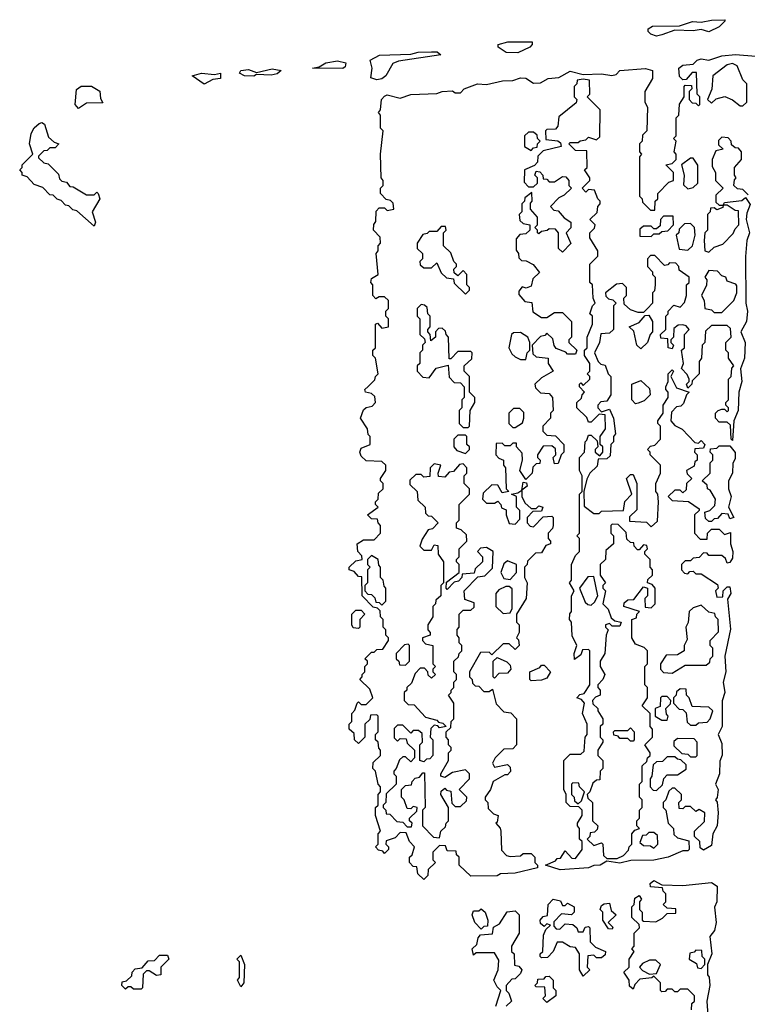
# Model space of a CAD drawing. Extents: x 2708302 to 2968450, y 494490 to 722710.
# Tile 134 of 256: x 2803970 to 2806752, y 668972 to 672740. Entities that reach past the tile are written whole.
import ezdxf

# ---------------------------------------------------------------- set-up
doc = ezdxf.new("R2010")
doc.units = 0

msp = doc.modelspace()

# ---------------------------------------------------------------- linework, layer by layer
at = {"layer": '0CON20XD'}
for points in [[(2806405, 672676.7), (2806383.3, 672685), (2806373.3, 672695), (2806372.5, 672705), (2806390, 672715), (2806493, 672717), (2806543, 672733), (2806575, 672730), (2806615, 672738.8), (2806665, 672740), (2806667.5, 672735), (2806645, 672712.5), (2806605, 672693.3), (2806575, 672702.5), (2806545, 672697.5), (2806475, 672700), (2806425, 672682.5), (2806405, 672676.7)], [(2805875, 672613.8), (2805830, 672615), (2805800, 672635), (2805800, 672645), (2805835.9, 672655.9), (2805930, 672655), (2805930, 672645), (2805920, 672635), (2805875, 672613.8)], [(2805335, 672510), (2805313, 672517), (2805317.5, 672555), (2805310, 672585), (2805346.1, 672603.9), (2805465, 672607.5), (2805493.9, 672616.1), (2805545, 672617.5), (2805566.4, 672616.4), (2805580, 672605), (2805418.3, 672581.7), (2805397, 672573), (2805370, 672525), (2805355, 672514.3), (2805335, 672510)], [(2805205, 672553.3), (2805090, 672555), (2805115, 672560), (2805140, 672575), (2805185, 672582.5), (2805217.5, 672575), (2805215, 672560), (2805205, 672553.3)], [(2805515, 669450), (2805491.7, 669471.7), (2805488.3, 669498.3), (2805475, 669500), (2805460, 669515), (2805460, 669535), (2805470, 669545), (2805480, 669575), (2805460, 669595), (2805448.3, 669628.3), (2805425, 669630), (2805405, 669610), (2805371.7, 669598.3), (2805370, 669585), (2805380, 669575), (2805380, 669565), (2805365, 669550), (2805358.3, 669558.3), (2805341.7, 669561.7), (2805330, 669575), (2805340, 669585), (2805340, 669625), (2805350, 669635), (2805330, 669695), (2805330, 669725), (2805340, 669735), (2805340, 669775), (2805350, 669785), (2805350, 669805), (2805340, 669815), (2805330, 669865), (2805320, 669875), (2805321.7, 669898.3), (2805350, 669925), (2805350, 669945), (2805343, 669953), (2805340, 669975), (2805330, 669985), (2805330, 670005), (2805340, 670015), (2805340, 670075), (2805335, 670080), (2805311.7, 670078.3), (2805308.3, 670061.7), (2805290, 670045), (2805290, 669995), (2805265, 669970), (2805250, 669985), (2805248.3, 670008.3), (2805230, 670025), (2805230, 670045), (2805240, 670055), (2805240, 670085), (2805251.7, 670098.3), (2805260, 670125), (2805265, 670130), (2805275, 670120), (2805295, 670120), (2805320, 670145), (2805308.3, 670178.3), (2805270, 670215), (2805280, 670225), (2805280, 670235), (2805290, 670245), (2805290, 670265), (2805300, 670275), (2805300, 670285), (2805290, 670295), (2805315, 670320), (2805325, 670320), (2805335, 670330), (2805358.3, 670331.7), (2805380, 670365), (2805380, 670375), (2805370, 670385), (2805370, 670405), (2805360, 670415), (2805360, 670445), (2805350, 670455), (2805348.3, 670478.3), (2805338.3, 670488.3), (2805321.7, 670491.7), (2805280, 670535), (2805278.3, 670608.3), (2805265, 670610), (2805248.3, 670628.3), (2805230, 670635), (2805230, 670645), (2805255, 670670), (2805280, 670675), (2805278.3, 670688.3), (2805262.5, 670705), (2805260, 670735), (2805285, 670750), (2805325, 670750), (2805350, 670775), (2805350, 670805), (2805340, 670815), (2805338.3, 670828.3), (2805315, 670830), (2805300, 670845), (2805340, 670875), (2805330, 670885), (2805330, 670895), (2805340, 670905), (2805341.7, 670928.3), (2805360, 670945), (2805360, 670965), (2805350, 670975), (2805350, 670985), (2805370, 671015), (2805370, 671035), (2805355, 671050), (2805295, 671052.5), (2805275, 671070), (2805270, 671085), (2805275, 671100), (2805310, 671115), (2805310, 671145), (2805303, 671153), (2805300, 671175), (2805273.3, 671215), (2805285, 671247.5), (2805295, 671256.7), (2805318.3, 671261.7), (2805330, 671275), (2805328.3, 671298.3), (2805315, 671310), (2805292.5, 671315), (2805290, 671325), (2805303, 671337), (2805328.3, 671361.7), (2805330, 671375), (2805340, 671385), (2805330, 671445), (2805320, 671455), (2805320, 671475), (2805330, 671485), (2805330, 671575), (2805338.3, 671578.3), (2805355, 671560), (2805380, 671565), (2805380, 671595), (2805370, 671605), (2805370, 671625), (2805380, 671635), (2805380, 671665), (2805365, 671680), (2805345, 671680), (2805331.7, 671671.7), (2805320, 671685), (2805320, 671725), (2805312.5, 671735), (2805315, 671750), (2805340, 671765), (2805332.5, 671845), (2805340, 671855), (2805340, 671875), (2805350, 671885), (2805348.3, 671908.3), (2805322.5, 671935), (2805323.6, 671956.4), (2805331.7, 671968.3), (2805333, 672007), (2805345, 672020), (2805365, 672020), (2805375, 672010), (2805400, 672015), (2805398.3, 672038.3), (2805388.3, 672048.3), (2805371.7, 672051.7), (2805350, 672075), (2805350, 672095), (2805360, 672105), (2805360, 672125), (2805352.5, 672135), (2805350, 672225), (2805360, 672315), (2805350, 672325), (2805350, 672375), (2805342.5, 672385), (2805350, 672395), (2805353.8, 672435), (2805365, 672447.5), (2805375, 672452.5), (2805425, 672440), (2805465, 672453.3), (2805565, 672457.5), (2805585.8, 672465.8), (2805625, 672467.5), (2805635, 672460), (2805655, 672460), (2805670, 672475), (2805720, 672495), (2805755, 672492.5), (2805815.8, 672505.8), (2805855, 672506.7), (2805885, 672517.5), (2805905, 672516.2), (2805935, 672497.5), (2805961.7, 672498.3), (2805990, 672515), (2806031.7, 672518.3), (2806075, 672542.5), (2806125, 672530), (2806195, 672532.5), (2806233.9, 672526.1), (2806250, 672530), (2806265, 672546), (2806363, 672553), (2806390, 672545), (2806390, 672515), (2806360, 672465), (2806360, 672425), (2806370, 672405), (2806367.5, 672315), (2806351.7, 672298.3), (2806350, 672275), (2806340, 672265), (2806340, 672235), (2806347.5, 672225), (2806340, 672215), (2806340, 672065), (2806350, 672055), (2806351.7, 672041.7), (2806381.7, 672011.7), (2806398.3, 672011.7), (2806400, 672045), (2806410, 672055), (2806410, 672075), (2806451.7, 672118.3), (2806470, 672125), (2806470, 672155), (2806440, 672185), (2806465, 672190), (2806480, 672205), (2806480, 672225), (2806472.5, 672235), (2806480, 672275), (2806470, 672285), (2806480, 672295), (2806480, 672365), (2806490, 672375), (2806493, 672417), (2806510, 672445), (2806510, 672485), (2806515, 672490), (2806538.3, 672488.3), (2806540, 672475), (2806530, 672465), (2806530, 672435), (2806541.7, 672421.7), (2806555, 672420), (2806565, 672410), (2806570, 672415), (2806570, 672445), (2806560, 672455), (2806558.3, 672538.3), (2806541.7, 672538.3), (2806518.3, 672511.7), (2806505, 672510), (2806493, 672523), (2806490, 672555), (2806505, 672566.2), (2806545, 672570), (2806560, 672585), (2806575, 672590), (2806605, 672585.7), (2806655, 672601.2), (2806707, 672607), (2806785, 672600.8)], [(2804865, 672523.8), (2804830, 672525), (2804810, 672535), (2804815, 672546), (2804845, 672548.8), (2804875, 672537.5), (2804935, 672552.5), (2804970, 672545), (2804955, 672533.3), (2804931.7, 672528.3), (2804875, 672530), (2804865, 672523.8)], [(2806735, 672410), (2806750, 672425), (2806750, 672495), (2806735, 672510), (2806713, 672563), (2806695, 672572.5), (2806675, 672567.5), (2806620, 672525), (2806616.4, 672473.6), (2806600, 672435), (2806615, 672420), (2806633, 672437), (2806666.1, 672446.1), (2806695, 672433.3), (2806725, 672410), (2806735, 672410)], [(2804675, 672493.8), (2804630, 672525), (2804665, 672535.8), (2804715, 672530), (2804737.5, 672535), (2804737.5, 672515), (2804708.3, 672511.7), (2804675, 672493.8)], [(2806370, 671635), (2806355, 671620), (2806335, 671620), (2806305, 671630), (2806281.7, 671651.7), (2806280, 671675), (2806290, 671685), (2806290, 671715), (2806275, 671730), (2806251.7, 671728.3), (2806210, 671695), (2806211.7, 671681.7), (2806221.7, 671671.7), (2806238.3, 671668.3), (2806250, 671655), (2806240, 671645), (2806240, 671555), (2806225, 671540), (2806191.7, 671538.3), (2806187.5, 671505), (2806167.5, 671465), (2806181.7, 671431.7), (2806191.7, 671421.7), (2806208.3, 671418.3), (2806220, 671385), (2806230, 671375), (2806230, 671305), (2806215, 671280), (2806191.7, 671278.3), (2806180, 671265), (2806180, 671255), (2806195, 671240), (2806225, 671250), (2806240, 671215), (2806247.5, 671155), (2806240, 671145), (2806240, 671125), (2806230, 671115), (2806228.3, 671071.7), (2806215, 671060), (2806181.7, 671058.3), (2806178.3, 671031.7), (2806150, 671005), (2806138.3, 670981.7), (2806127.5, 670935), (2806128.3, 670878.3), (2806165, 670850), (2806185, 670850), (2806195, 670860), (2806278.3, 670861.7), (2806283.3, 670896.7), (2806310, 670925), (2806290, 670985), (2806305, 671000), (2806315, 671000), (2806330, 670965), (2806330, 670865), (2806301.7, 670838.3), (2806301.7, 670821.7), (2806367, 670817), (2806385, 670800), (2806408.3, 670821.7), (2806412.5, 670895), (2806410, 670925), (2806402.5, 670935), (2806402.5, 670965), (2806420, 671005), (2806420, 671035), (2806380, 671075), (2806380, 671085), (2806370, 671095), (2806381.7, 671108.3), (2806398.3, 671111.7), (2806420, 671135), (2806420, 671185), (2806410, 671195), (2806410, 671205), (2806430, 671235), (2806430, 671265), (2806450, 671295), (2806450, 671315), (2806440, 671325), (2806440, 671335), (2806450, 671355), (2806450, 671385), (2806465, 671400), (2806470, 671395), (2806460, 671375), (2806481.7, 671331.7), (2806530, 671315), (2806520, 671305), (2806508.3, 671271.7), (2806498.3, 671261.7), (2806481.7, 671258.3), (2806461.7, 671238.3), (2806460, 671205), (2806475, 671187.5), (2806503, 671173), (2806551.7, 671121.7), (2806565, 671120), (2806575, 671130), (2806590, 671115), (2806585, 671100), (2806551.7, 671098.3), (2806550, 671085), (2806560, 671075), (2806560, 671055), (2806551.7, 671048.3), (2806548.3, 671031.7), (2806520, 671015), (2806521.7, 671001.7), (2806540, 670985), (2806520, 670965), (2806518.3, 670941.7), (2806505, 670930), (2806495, 670940), (2806475, 670940), (2806450, 670915), (2806465, 670900), (2806527, 670897), (2806568.3, 670868.3), (2806568.3, 670861.7), (2806550, 670845), (2806550, 670775), (2806571.7, 670751.7), (2806598.3, 670751.7), (2806600, 670775), (2806615, 670790), (2806645, 670790), (2806665, 670770), (2806688.3, 670778.3), (2806687.5, 670735), (2806696.7, 670705), (2806695, 670680), (2806685, 670662.5), (2806675, 670660), (2806668.3, 670678.3), (2806655, 670690), (2806605, 670690), (2806598.3, 670698.3), (2806585, 670700), (2806568.3, 670681.7), (2806545, 670680), (2806535, 670670), (2806515, 670670), (2806500, 670655), (2806500, 670635), (2806511.7, 670621.7), (2806525, 670620), (2806531.7, 670628.3), (2806545, 670630), (2806555, 670620), (2806575, 670620), (2806638.3, 670578.3), (2806640, 670565), (2806630, 670555), (2806635, 670530), (2806658.3, 670531.7), (2806660, 670555), (2806675, 670570), (2806685, 670570), (2806688.8, 670545), (2806676.7, 670523.3), (2806687.7, 670407.7), (2806666, 670305), (2806670, 670245), (2806660, 670205), (2806665.7, 670165), (2806656.4, 670133.6), (2806656.1, 670036.1), (2806640, 670005), (2806655, 669970), (2806655.9, 669925.9), (2806647, 669903), (2806646.2, 669855), (2806630, 669815), (2806640, 669795), (2806636.4, 669763.6), (2806630, 669755), (2806636.4, 669746.4), (2806640, 669705), (2806636.2, 669655), (2806620, 669625), (2806615, 669580), (2806585, 669562.5), (2806571.7, 669571.7), (2806570, 669595), (2806550, 669615), (2806550, 669635), (2806588.3, 669671.7), (2806590, 669705), (2806568.3, 669718.3), (2806555, 669710), (2806535, 669730), (2806515, 669730), (2806505, 669720), (2806491.7, 669721.7), (2806490, 669745), (2806500, 669755), (2806500, 669775), (2806475, 669800), (2806465, 669800), (2806451.7, 669788.3), (2806440, 669755), (2806430, 669745), (2806430, 669725), (2806440, 669715), (2806450, 669665), (2806470, 669645), (2806471.7, 669621.7), (2806485, 669610), (2806528.3, 669598.3), (2806530, 669565), (2806525, 669560), (2806505, 669560), (2806450, 669535), (2806395, 669524.3), (2806307, 669523), (2806265, 669512.5), (2806215, 669520), (2806190, 669505), (2806165, 669503.3), (2806145, 669494.2), (2806037, 669487), (2805980, 669505), (2806018.3, 669521.7), (2806025, 669530), (2806038.3, 669531.7), (2806055, 669560), (2806081.7, 669531.7), (2806095, 669530), (2806120, 669565), (2806120, 669595), (2806110, 669605), (2806110, 669645), (2806102.5, 669655), (2806102.5, 669665), (2806120, 669695), (2806120, 669715), (2806108.3, 669728.3), (2806075, 669730), (2806060, 669745), (2806060, 669775), (2806050, 669795), (2806050, 669905), (2806075, 669930), (2806115, 669930), (2806128.3, 669941.7), (2806132.5, 669995), (2806140, 670005), (2806140, 670045), (2806122.5, 670085), (2806130, 670125), (2806118.3, 670138.3), (2806100, 670145), (2806111.7, 670158.3), (2806128.3, 670161.7), (2806150, 670195), (2806150, 670325), (2806145, 670330), (2806121.7, 670328.3), (2806115, 670310), (2806091.7, 670291.7), (2806090, 670315), (2806100, 670345), (2806083, 670383), (2806080, 670435), (2806072.5, 670445), (2806073, 670467), (2806080, 670475), (2806080, 670535), (2806090, 670555), (2806072.5, 670585), (2806080, 670595), (2806080, 670655), (2806095, 670690), (2806110, 670705), (2806110, 670755), (2806100, 670765), (2806110, 670775), (2806110, 670925), (2806120, 670935), (2806120, 670995), (2806110, 671015), (2806110, 671065), (2806130, 671085), (2806132.5, 671125), (2806138.3, 671131.7), (2806145, 671150), (2806155, 671150), (2806178.3, 671128.3), (2806180, 671105), (2806170, 671095), (2806170, 671085), (2806188.3, 671071.7), (2806200, 671085), (2806200, 671105), (2806190, 671115), (2806190, 671145), (2806210, 671175), (2806208.3, 671228.3), (2806185, 671230), (2806155, 671200), (2806145, 671200), (2806138.3, 671218.3), (2806100, 671255), (2806100, 671275), (2806118.3, 671291.7), (2806120, 671305), (2806130, 671315), (2806110, 671335), (2806110, 671345), (2806115, 671350), (2806125, 671340), (2806150, 671365), (2806150, 671375), (2806140, 671385), (2806150, 671395), (2806150, 671425), (2806130, 671455), (2806130, 671475), (2806140, 671485), (2806140, 671525), (2806160, 671575), (2806160, 671605), (2806150, 671615), (2806160, 671645), (2806170, 671655), (2806162.5, 671675), (2806160, 671725), (2806150, 671735), (2806150, 671805), (2806180, 671835), (2806180, 671855), (2806150, 671905), (2806150, 671925), (2806168.3, 671941.7), (2806170, 671955), (2806150, 671975), (2806178.3, 672001.7), (2806180, 672025), (2806190, 672035), (2806190, 672045), (2806180, 672055), (2806168.3, 672088.3), (2806145, 672090), (2806135, 672080), (2806120, 672095), (2806150, 672125), (2806150, 672135), (2806130, 672165), (2806140, 672175), (2806138.3, 672238.3), (2806095, 672240), (2806070, 672265), (2806075, 672270), (2806105, 672270), (2806113, 672277), (2806135, 672280), (2806145, 672290), (2806175, 672280), (2806188.3, 672291.7), (2806190, 672395), (2806140, 672445), (2806150, 672455), (2806148.3, 672508.3), (2806125, 672512.5), (2806101.7, 672508.3), (2806100, 672495), (2806090, 672485), (2806090, 672445), (2806100, 672435), (2806098.3, 672421.7), (2806031.7, 672368.3), (2806027, 672333), (2806018.3, 672321.7), (2805985, 672320), (2805980, 672315), (2805981.7, 672281.7), (2806027, 672277), (2806038.3, 672268.3), (2806040, 672255), (2805971.7, 672238.3), (2805951.7, 672218.3), (2805950, 672195), (2805938.3, 672181.7), (2805900, 672165), (2805898.3, 672118.3), (2805915, 672100), (2805935, 672100), (2805950, 672115), (2805950, 672135), (2805940, 672145), (2805945, 672160), (2805958.3, 672158.3), (2805970, 672145), (2805971.7, 672131.7), (2805985, 672130), (2805995, 672120), (2806015, 672120), (2806045, 672140), (2806058.3, 672138.3), (2806070, 672125), (2806070, 672105), (2806080, 672095), (2806051.7, 672068.3)], [(2804195, 672400), (2804182.5, 672415), (2804187, 672473), (2804205, 672485.8), (2804245, 672486), (2804276.4, 672466.4), (2804278.3, 672438.3), (2804288.3, 672421.7), (2804225, 672420), (2804195, 672400)], [(2804255, 671950), (2804188.3, 672008.3), (2804173, 672013), (2804158.3, 672028.3), (2804145, 672030), (2804128.3, 672048.3), (2804113, 672053), (2804098.3, 672068.3), (2804085, 672070), (2804058.3, 672098.3), (2804025, 672110), (2803998.3, 672138.3), (2803980, 672145), (2803980, 672155), (2803970, 672165), (2803980, 672175), (2803980, 672185), (2804020, 672225), (2804007.5, 672265), (2804014, 672305), (2804025, 672326.2), (2804045, 672342.5), (2804055, 672346.7), (2804065, 672340), (2804080, 672290), (2804101.7, 672271.7), (2804120, 672265), (2804105, 672250), (2804085, 672250), (2804075, 672240), (2804061.7, 672238.3), (2804041.7, 672218.3), (2804041.7, 672211.7), (2804061.7, 672191.7), (2804078.3, 672188.3), (2804118.3, 672148.3), (2804121.7, 672131.7), (2804131.7, 672121.7), (2804148.3, 672118.3), (2804161.7, 672101.7), (2804175, 672100), (2804225, 672070), (2804255, 672070), (2804265, 672080), (2804270, 672075), (2804276.7, 672055), (2804247.5, 672005), (2804260, 671965), (2804255, 671950)], [(2805925, 672240), (2805935, 672250), (2805948.3, 672251.7), (2805950, 672265), (2805960, 672275), (2805950, 672285), (2805948.3, 672298.3), (2805935, 672310), (2805915, 672310), (2805900, 672295), (2805900, 672255), (2805925, 672240)], [(2806755, 672070), (2806735, 672090), (2806715, 672092.5), (2806700, 672105), (2806703, 672127), (2806710, 672135), (2806702.5, 672145), (2806702.5, 672175), (2806730, 672205), (2806730, 672235), (2806718.3, 672248.3), (2806705, 672250), (2806691.7, 672261.7), (2806690, 672275), (2806678.3, 672288.3), (2806655, 672290), (2806641.7, 672278.3), (2806641.7, 672261.7), (2806660, 672245), (2806631.7, 672238.3), (2806617.5, 672205), (2806618.3, 672178.3), (2806630, 672155), (2806630, 672125), (2806660, 672095), (2806631.7, 672068.3), (2806631.7, 672041.7), (2806645, 672030), (2806660, 672030), (2806665, 672040), (2806731.7, 672048.3), (2806745, 672060), (2806763, 672033), (2806750.7, 671999.3), (2806747.5, 671975), (2806760, 671925), (2806750, 671895), (2806745.5, 671834.5), (2806745.9, 671655.9), (2806752.5, 671625), (2806749.2, 671585), (2806727.5, 671545), (2806744, 671505), (2806741.2, 671445), (2806726.4, 671403.6), (2806731.2, 671355), (2806720, 671315), (2806716.7, 671245), (2806700, 671205), (2806695, 671130), (2806690, 671135), (2806688.3, 671188.3), (2806675, 671200), (2806645, 671200), (2806630, 671215), (2806630, 671235), (2806640, 671245), (2806655, 671250), (2806665, 671250), (2806675, 671240), (2806680, 671245), (2806680, 671255), (2806670, 671265), (2806670, 671275), (2806680, 671285), (2806680, 671365), (2806690, 671375), (2806693, 671407), (2806700, 671415), (2806680, 671445), (2806680, 671465), (2806670, 671475), (2806670, 671505), (2806690, 671525), (2806688.3, 671558.3), (2806675, 671570), (2806615, 671570), (2806591.7, 671548.3), (2806590, 671505), (2806580, 671495), (2806577.5, 671445), (2806568.3, 671431.7), (2806567.5, 671385), (2806541.7, 671358.3), (2806540, 671345), (2806525, 671330), (2806520, 671345), (2806530, 671355), (2806530, 671365), (2806522.5, 671382.5), (2806500, 671405), (2806507.5, 671425), (2806500, 671475), (2806512.5, 671485), (2806512.5, 671535), (2806530, 671555), (2806518.3, 671568.3), (2806505, 671572.5), (2806488.3, 671571.7), (2806471.7, 671558.3), (2806470, 671525), (2806460, 671515), (2806460, 671505), (2806470, 671495), (2806465, 671480), (2806450, 671485), (2806448.3, 671518.3), (2806421.7, 671521.7), (2806420, 671535), (2806440, 671555), (2806440, 671605), (2806450, 671615), (2806450, 671625), (2806471.7, 671648.3), (2806495, 671640), (2806511.7, 671658.3), (2806520, 671685), (2806520, 671725), (2806530, 671735), (2806530, 671755), (2806491.7, 671781.7), (2806490, 671795), (2806478.3, 671808.3), (2806455, 671810), (2806448.3, 671801.7), (2806435, 671800), (2806398.3, 671838.3), (2806381.7, 671838.3), (2806370, 671825), (2806370, 671795), (2806390, 671775), (2806390, 671765), (2806400, 671755), (2806400, 671725), (2806397, 671703), (2806390, 671695), (2806390, 671655), (2806370, 671635)], [(2806525, 672092.5), (2806545, 672097.5), (2806562.5, 672115), (2806563, 672183), (2806545, 672210), (2806535, 672210), (2806500, 672185), (2806510, 672145), (2806508.3, 672108.3), (2806525, 672092.5)], [(2806051.7, 672068.3), (2806031.7, 672058.3), (2806000, 672025), (2806011.7, 672011.7), (2806028.3, 672008.3), (2806051.7, 671981.7), (2806077.5, 671965), (2806077, 671943), (2806060, 671925), (2806077, 671883), (2806045, 671850), (2806030, 671865), (2806030, 671925), (2806018.3, 671938.3), (2805995, 671940), (2805987, 671933), (2805965, 671930), (2805955, 671920), (2805950, 671925), (2805950, 671935), (2805940, 671945), (2805950, 671955), (2805950, 671985), (2805922.5, 672015), (2805922.5, 672037.5), (2805930, 672045), (2805928.3, 672078.3), (2805901.7, 672058.3), (2805900, 672045), (2805890, 672035), (2805890, 672005), (2805880, 671995), (2805881.7, 671971.7), (2805895, 671960), (2805920, 671955), (2805920, 671935), (2805905, 671920), (2805881.7, 671918.3), (2805868.3, 671901.7), (2805868.3, 671858.3), (2805877.5, 671845), (2805878.3, 671828.3), (2805888.3, 671818.3), (2805907, 671817), (2805933, 671803), (2805957.5, 671772.5), (2805931.7, 671748.3), (2805925, 671720), (2805906.7, 671713.3), (2805891.7, 671718.3), (2805878.3, 671701.7), (2805878.3, 671688.3), (2805901.7, 671661.7), (2805928.3, 671658.3), (2805931.7, 671621.7), (2805965, 671600), (2805985, 671600), (2806015, 671620), (2806045, 671620), (2806080, 671585), (2806080, 671525), (2806070, 671515), (2806070, 671505), (2806100, 671475), (2806095, 671460), (2806065, 671460), (2806058.3, 671468.3), (2806021.7, 671481.7), (2806013, 671493), (2806008.3, 671518.3), (2805985, 671540), (2805978.3, 671531.7), (2805961.7, 671528.3), (2805930, 671495), (2805931.7, 671461.7), (2805945, 671450), (2805990, 671445), (2805990, 671425), (2806010, 671395), (2805965, 671370), (2805940, 671345), (2805941.7, 671331.7), (2805961.7, 671311.7), (2805995, 671310), (2806007.5, 671295), (2806010, 671245), (2806000, 671235), (2806000, 671215), (2805970, 671185), (2805970, 671165), (2805985, 671150), (2806018.3, 671148.3), (2806050, 671115), (2806050, 671085), (2806040, 671075), (2806028.3, 671041.7), (2806015, 671040), (2806010, 671065), (2806020, 671075), (2806018.3, 671098.3), (2806005, 671110), (2805971.7, 671108.3), (2805950, 671075), (2805950, 671065), (2805960, 671055), (2805958.3, 671041.7), (2805945, 671040), (2805931.7, 671028.3), (2805930, 671005), (2805905, 670980), (2805882.5, 671015), (2805892.5, 671055), (2805891.7, 671081.7), (2805870, 671105), (2805870, 671120), (2805855, 671120), (2805845, 671110), (2805825, 671110), (2805815, 671120), (2805791.7, 671118.3), (2805790, 671075), (2805801.7, 671061.7), (2805820, 671055), (2805820, 671035), (2805827.5, 671025), (2805830, 670945), (2805840, 670935), (2805815, 670930), (2805798.3, 670958.3), (2805775, 670960), (2805741.7, 670928.3), (2805740, 670905), (2805755, 670890), (2805785, 670890), (2805798.3, 670898.3), (2805810, 670885), (2805811.7, 670871.7), (2805830, 670865), (2805830, 670845), (2805841.7, 670811.7), (2805865, 670810), (2805881.7, 670828.3), (2805881.7, 670861.7), (2805870, 670875), (2805870, 670915), (2805850, 670925), (2805875, 670930), (2805890, 670940), (2805895, 670970), (2805908.3, 670968.3), (2805910, 670955), (2805890, 670940), (2805890, 670915), (2805901.7, 670891.7), (2805925, 670870), (2805945, 670870), (2805955, 670880), (2805970, 670875), (2805965, 670860), (2805931.7, 670858.3), (2805910, 670835), (2805910, 670815), (2805921.7, 670801.7), (2805935, 670800), (2805971.7, 670838.3), (2806005, 670840), (2806010, 670835), (2806010, 670805), (2806007, 670793), (2805990, 670775), (2805990, 670755), (2806000, 670745), (2806000, 670735), (2805981.7, 670728.3), (2805965, 670700), (2805941.7, 670698.3), (2805911.7, 670668.3), (2805910, 670655), (2805900, 670645), (2805900, 670605), (2805910, 670585), (2805906.7, 670525), (2805870, 670465), (2805870, 670435), (2805880, 670425), (2805880, 670395), (2805870, 670375), (2805877, 670367), (2805880, 670345), (2805865, 670330), (2805841.7, 670351.7), (2805818.3, 670351.7), (2805775, 670310), (2805765, 670320), (2805731.7, 670318.3), (2805690, 670245), (2805690, 670225), (2805700, 670215), (2805701.7, 670201.7), (2805711.7, 670191.7), (2805725, 670190), (2805745, 670170), (2805765, 670170), (2805778.3, 670178.3), (2805791.7, 670121.7), (2805821.7, 670091.7), (2805848.3, 670088.3), (2805870, 670065), (2805870, 669965), (2805855, 669950), (2805821.7, 669948.3), (2805787.5, 669915), (2805777.5, 669895), (2805785, 669880), (2805835, 669890), (2805845, 669880), (2805847, 669863), (2805835, 669850), (2805825, 669850), (2805780, 669825), (2805770, 669795), (2805750, 669765), (2805750, 669755), (2805760, 669745), (2805761.7, 669721.7), (2805781.7, 669701.7), (2805800, 669695), (2805795, 669670), (2805790, 669665), (2805807, 669647), (2805810, 669635), (2805811.7, 669561.7), (2805831.7, 669541.7), (2805845, 669537.5), (2805885, 669540), (2805895, 669550), (2805925, 669550), (2805940, 669535), (2805940, 669515), (2805950, 669505), (2805950, 669495), (2805865, 669473.8), (2805808.3, 669471.7), (2805795, 669463.8), (2805695, 669462.5), (2805650, 669505), (2805650, 669535), (2805640, 669545), (2805638.3, 669558.3), (2805605, 669560), (2805598.3, 669578.3), (2805575, 669580), (2805550, 669555), (2805550, 669525), (2805560, 669515), (2805531.7, 669488.3), (2805530, 669465), (2805515, 669450)], [(2806605, 671850), (2806625, 671870), (2806658.3, 671881.7), (2806698.3, 671921.7), (2806705, 671940), (2806720, 671955), (2806718.3, 672008.3), (2806705, 672010), (2806675, 672030), (2806660, 672030), (2806658.3, 672021.7), (2806635, 672012.5), (2806625, 672020), (2806611.7, 672018.3), (2806610, 672005), (2806600, 671995), (2806600, 671935), (2806590, 671925), (2806587.5, 671895), (2806590, 671855), (2806605, 671850)], [(2806385, 671910), (2806395, 671920), (2806415, 671920), (2806425, 671930), (2806448.3, 671931.7), (2806470, 671955), (2806468.3, 671988.3), (2806431.7, 671988.3), (2806420, 671975), (2806418.3, 671951.7), (2806405, 671940), (2806395, 671940), (2806385, 671950), (2806355, 671950), (2806341.7, 671938.3), (2806341.7, 671911.7), (2806385, 671910)], [(2805675, 671690), (2805690, 671705), (2805690, 671715), (2805680, 671725), (2805680, 671765), (2805665, 671780), (2805645, 671760), (2805631.7, 671771.7), (2805630, 671785), (2805640, 671795), (2805640, 671805), (2805630, 671815), (2805618.3, 671848.3), (2805590, 671875), (2805590, 671925), (2805600, 671935), (2805598.3, 671948.3), (2805581.7, 671948.3), (2805565, 671930), (2805535, 671930), (2805528.3, 671921.7), (2805511.7, 671918.3), (2805490, 671885), (2805490, 671865), (2805510, 671845), (2805510, 671825), (2805500, 671815), (2805501.7, 671801.7), (2805515, 671790), (2805545, 671790), (2805565, 671810), (2805581.7, 671771.7), (2805601.7, 671751.7), (2805628.3, 671748.3), (2805631.7, 671731.7), (2805675, 671690)], [(2806525, 671857.5), (2806542.5, 671875), (2806552.5, 671915), (2806550, 671945), (2806535, 671960), (2806511.7, 671958.3), (2806491.7, 671938.3), (2806490, 671925), (2806480, 671915), (2806491.7, 671861.7), (2806525, 671857.5)], [(2806655, 671620), (2806700, 671665), (2806712.5, 671695), (2806711.7, 671721.7), (2806708.3, 671728.3), (2806675, 671740), (2806670, 671755), (2806655, 671760), (2806638.3, 671778.3), (2806605, 671780), (2806590, 671755), (2806597.5, 671745), (2806596.4, 671723.6), (2806577.5, 671685), (2806587.5, 671665), (2806590, 671635), (2806615, 671630), (2806625, 671620), (2806655, 671620)], [(2805685, 671180), (2805690, 671185), (2805692.5, 671245), (2805710, 671275), (2805710, 671295), (2805690, 671315), (2805690, 671375), (2805670, 671395), (2805670, 671415), (2805698.3, 671441.7), (2805700, 671465), (2805695, 671470), (2805645, 671470), (2805618.3, 671441.7), (2805611.7, 671441.7), (2805610, 671525), (2805600, 671535), (2805598.3, 671548.3), (2805585, 671560), (2805571.7, 671558.3), (2805560, 671545), (2805560, 671525), (2805541.7, 671511.7), (2805540, 671535), (2805530, 671545), (2805530, 671555), (2805540, 671565), (2805540, 671605), (2805530, 671615), (2805528.3, 671638.3), (2805518.3, 671648.3), (2805505, 671650), (2805490, 671635), (2805490, 671605), (2805500, 671595), (2805500, 671535), (2805518.3, 671518.3), (2805520, 671505), (2805510, 671495), (2805510, 671475), (2805500, 671465), (2805500, 671425), (2805490, 671415), (2805490, 671395), (2805511.7, 671371.7), (2805535, 671370), (2805563, 671407), (2805608.3, 671418.3), (2805611.7, 671371.7), (2805631.7, 671351.7), (2805655, 671350), (2805670, 671335), (2805670, 671295), (2805660, 671285), (2805660, 671255), (2805650, 671245), (2805650, 671195), (2805665, 671180), (2805685, 671180)], [(2806345, 671480), (2806330, 671495), (2806318.3, 671548.3), (2806300, 671565), (2806338.3, 671581.7), (2806361.7, 671608.3), (2806375, 671610), (2806390, 671585), (2806390, 671545), (2806380, 671535), (2806370, 671505), (2806345, 671480)], [(2805905, 671440), (2805910, 671465), (2805920, 671475), (2805920, 671505), (2805912.5, 671525), (2805885, 671543.3), (2805858.3, 671541.7), (2805850, 671535), (2805840, 671485), (2805851.7, 671461.7), (2805865, 671450), (2805885, 671440), (2805905, 671440)], [(2806325, 671270), (2806310, 671285), (2806310, 671345), (2806345, 671360), (2806378.3, 671328.3), (2806380, 671305), (2806358.3, 671281.7), (2806335, 671272.5), (2806325, 671270)], [(2805865, 671180), (2805892.5, 671197.5), (2805897.5, 671215), (2805897, 671237), (2805881.7, 671251.7), (2805858.3, 671251.7), (2805840, 671235), (2805840, 671195), (2805855, 671180), (2805865, 671180)], [(2805675, 671080), (2805690, 671095), (2805690, 671105), (2805680, 671115), (2805680, 671145), (2805675, 671150), (2805645, 671150), (2805630, 671135), (2805630, 671105), (2805641.7, 671091.7), (2805675, 671080)], [(2806615, 670820), (2806605, 670820), (2806591.7, 670831.7), (2806590, 670855), (2806608.3, 670861.7), (2806628.3, 670881.7), (2806630, 670905), (2806610, 670940), (2806600, 670945), (2806598.3, 670958.3), (2806580, 670975), (2806610, 671005), (2806610, 671045), (2806620, 671055), (2806620, 671075), (2806610, 671085), (2806611.7, 671098.3), (2806635, 671100), (2806645, 671110), (2806685, 671110), (2806706, 671084), (2806705, 671060), (2806696.7, 671043.3), (2806695.8, 671005), (2806680, 670975), (2806680, 670945), (2806690, 670915), (2806680, 670875), (2806700, 670835), (2806685, 670830), (2806678.3, 670848.3), (2806655, 670850), (2806638.3, 670831.7), (2806625, 670830), (2806615, 670820)], [(2805575, 669610), (2805580, 669635), (2805598.3, 669651.7), (2805600, 669665), (2805610, 669675), (2805610, 669725), (2805580, 669775), (2805581.7, 669788.3), (2805595, 669800), (2805601.7, 669791.7), (2805618.3, 669788.3), (2805621.7, 669741.7), (2805635, 669730), (2805655, 669730), (2805678.3, 669751.7), (2805680, 669765), (2805650, 669795), (2805690, 669835), (2805690, 669855), (2805675, 669870), (2805625, 669860), (2805595, 669840), (2805580, 669845), (2805580, 669855), (2805610, 669905), (2805610, 669935), (2805620, 669945), (2805620, 669955), (2805610, 669965), (2805610, 669985), (2805600, 669995), (2805600, 670015), (2805618.3, 670031.7), (2805620, 670055), (2805630, 670065), (2805630, 670125), (2805610, 670155), (2805620, 670165), (2805620, 670175), (2805630, 670185), (2805630, 670205), (2805640, 670215), (2805640, 670235), (2805630, 670245), (2805630, 670285), (2805648.3, 670301.7), (2805650, 670315), (2805660, 670325), (2805660, 670345), (2805650, 670355), (2805650, 670375), (2805642.5, 670385), (2805643, 670407), (2805650, 670415), (2805650, 670465), (2805665, 670480), (2805695, 670480), (2805708.3, 670491.7), (2805708.3, 670508.3), (2805671.7, 670521.7), (2805670, 670555), (2805721.7, 670608.3), (2805748.3, 670611.7), (2805778.3, 670641.7), (2805780, 670705), (2805755, 670720), (2805731.7, 670718.3), (2805720, 670705), (2805740, 670685), (2805740, 670665), (2805711.7, 670638.3), (2805708.3, 670621.7), (2805661.7, 670618.3), (2805660, 670605), (2805648.3, 670591.7), (2805631.7, 670588.3), (2805605, 670560), (2805600, 670565), (2805601.7, 670588.3), (2805650, 670625), (2805650, 670655), (2805640, 670665), (2805640, 670675), (2805650, 670685), (2805650, 670715), (2805680, 670745), (2805678.3, 670768.3), (2805658.3, 670788.3), (2805640, 670795), (2805640, 670815), (2805650, 670825), (2805650, 670885), (2805690, 670925), (2805690, 670945), (2805670, 670965), (2805670, 670995), (2805680, 671005), (2805680, 671025), (2805665, 671040), (2805651.7, 671038.3), (2805628.3, 671011.7), (2805611.7, 671008.3), (2805595, 670990), (2805571.7, 670991.7), (2805570, 671005), (2805580, 671035), (2805555, 671040), (2805540, 671025), (2805538.3, 670991.7), (2805515, 670990), (2805505, 671000), (2805485, 671000), (2805461.7, 670978.3), (2805461.7, 670961.7), (2805490, 670935), (2805491.7, 670901.7), (2805520, 670875), (2805521.7, 670851.7), (2805531.7, 670841.7), (2805545, 670840), (2805570, 670815), (2805548.3, 670791.7), (2805531.7, 670788.3), (2805508.3, 670751.7), (2805500, 670725), (2805515, 670710), (2805545, 670710), (2805555, 670730), (2805568.3, 670728.3), (2805570, 670695), (2805590, 670665), (2805590, 670585), (2805580, 670575), (2805580, 670535), (2805561.7, 670518.3), (2805560, 670505), (2805550, 670495), (2805550, 670455), (2805530, 670425), (2805530, 670405), (2805540, 670395), (2805540, 670385), (2805510, 670375), (2805510, 670365), (2805521.7, 670351.7), (2805550, 670345), (2805550, 670275), (2805560, 670265), (2805550, 670255), (2805550, 670245), (2805560, 670235), (2805545, 670220), (2805531.7, 670231.7), (2805530, 670245), (2805518.3, 670258.3), (2805501.7, 670258.3), (2805481.7, 670238.3), (2805468.3, 670201.7), (2805450, 670185), (2805450, 670175), (2805440, 670165), (2805440, 670135), (2805455, 670120), (2805478.3, 670118.3), (2805521.7, 670071.7), (2805565, 670060), (2805571.7, 670051.7), (2805588.3, 670048.3), (2805600, 670035), (2805575, 670030), (2805568.3, 670038.3), (2805555, 670040), (2805541.7, 670028.3), (2805540, 669995), (2805550, 669985), (2805550, 669925), (2805538.3, 669911.7), (2805525, 669910), (2805515, 669900), (2805500, 669905), (2805500, 669965), (2805510, 669975), (2805508.3, 670008.3), (2805495, 670020), (2805475, 670020), (2805465, 670010), (2805435, 670040), (2805415, 670040), (2805401.7, 670028.3), (2805401.7, 669991.7), (2805415, 669980), (2805425, 669990), (2805448.3, 669988.3), (2805451.7, 669971.7), (2805480, 669945), (2805480, 669915), (2805465, 669900), (2805445, 669920), (2805435, 669920), (2805421.7, 669908.3), (2805410, 669875), (2805400, 669865), (2805400, 669855), (2805410, 669845), (2805410, 669815), (2805371.7, 669778.3), (2805370, 669745), (2805360, 669735), (2805360, 669725), (2805370, 669715), (2805371.7, 669701.7), (2805385, 669700), (2805411.7, 669671.7), (2805435, 669670), (2805451.7, 669651.7), (2805468.3, 669651.7), (2805470, 669665), (2805460, 669675), (2805460, 669685), (2805488.3, 669711.7), (2805490, 669725), (2805475, 669730), (2805465, 669720), (2805451.7, 669721.7), (2805440, 669755), (2805430, 669765), (2805430, 669795), (2805445, 669810), (2805468.3, 669811.7), (2805470, 669825), (2805481.7, 669838.3), (2805498.3, 669841.7), (2805511.7, 669858.3), (2805518.3, 669858.3), (2805520, 669725), (2805510, 669715), (2805510, 669655), (2805551.7, 669611.7), (2805575, 669610)], [(2806255, 669530), (2806278.3, 669541.7), (2806298.3, 669561.7), (2806300, 669575), (2806310, 669585), (2806310, 669625), (2806321.7, 669638.3), (2806340, 669645), (2806330, 669655), (2806330, 669675), (2806340, 669685), (2806340, 669715), (2806350, 669725), (2806350, 669755), (2806340, 669765), (2806340, 669815), (2806350, 669825), (2806350, 669885), (2806368.3, 669901.7), (2806370, 669915), (2806380, 669925), (2806380, 669935), (2806360, 669965), (2806390, 669995), (2806390, 670025), (2806380, 670035), (2806380, 670085), (2806350, 670115), (2806370, 670145), (2806370, 670185), (2806360, 670195), (2806360, 670265), (2806370, 670275), (2806370, 670325), (2806358.3, 670338.3), (2806325, 670350), (2806310, 670375), (2806310, 670445), (2806328.3, 670451.7), (2806330, 670465), (2806340, 670475), (2806280, 670495), (2806281.7, 670508.3), (2806295, 670520), (2806318.3, 670521.7), (2806355, 670570), (2806370, 670565), (2806370, 670535), (2806360, 670525), (2806361.7, 670491.7), (2806385, 670490), (2806400, 670505), (2806400, 670565), (2806388.3, 670578.3), (2806370, 670585), (2806371.7, 670598.3), (2806390, 670615), (2806390, 670635), (2806380, 670645), (2806380, 670675), (2806360, 670695), (2806360, 670705), (2806370, 670715), (2806368.3, 670728.3), (2806355, 670730), (2806338.3, 670711.7), (2806331.7, 670711.7), (2806320, 670725), (2806318.3, 670738.3), (2806305, 670740), (2806291.7, 670751.7), (2806288.3, 670778.3), (2806258.3, 670808.3), (2806235, 670810), (2806230, 670805), (2806230, 670775), (2806240, 670765), (2806240, 670735), (2806211.7, 670708.3), (2806210, 670675), (2806190, 670655), (2806190, 670615), (2806210, 670585), (2806200, 670575), (2806200, 670565), (2806210, 670555), (2806200, 670505), (2806220, 670485), (2806231.7, 670451.7), (2806245, 670440), (2806270, 670435), (2806265, 670420), (2806235, 670420), (2806225, 670430), (2806210, 670425), (2806210, 670415), (2806220, 670405), (2806212.5, 670385), (2806207.5, 670315), (2806190, 670285), (2806190, 670265), (2806207.5, 670235), (2806200, 670215), (2806180, 670195), (2806180, 670185), (2806190, 670175), (2806190, 670155), (2806171.7, 670148.3), (2806160, 670135), (2806161.7, 670121.7), (2806180, 670105), (2806180, 670095), (2806200, 670065), (2806200, 670045), (2806190, 670035), (2806190, 669995), (2806200, 669985), (2806200, 669975), (2806180, 669945), (2806180, 669925), (2806200, 669905), (2806200, 669875), (2806190, 669865), (2806188.3, 669831.7), (2806175, 669830), (2806161.7, 669818.3), (2806150, 669785), (2806140, 669775), (2806141.7, 669761.7), (2806160, 669745), (2806160, 669675), (2806180, 669655), (2806178.3, 669641.7), (2806168.3, 669631.7), (2806151.7, 669628.3), (2806150, 669615), (2806140, 669605), (2806165, 669580), (2806195, 669590), (2806200, 669585), (2806201.7, 669541.7), (2806215, 669530), (2806255, 669530)], [(2805355, 670500), (2805370, 670515), (2805370, 670565), (2805363, 670573), (2805360, 670595), (2805350, 670605), (2805350, 670645), (2805343, 670653), (2805340, 670675), (2805315, 670690), (2805300, 670675), (2805300, 670655), (2805310, 670645), (2805300, 670635), (2805300, 670585), (2805290, 670575), (2805290, 670555), (2805301.7, 670541.7), (2805315, 670540), (2805328.3, 670528.3), (2805331.7, 670511.7), (2805345, 670510), (2805355, 670500)], [(2805845, 670597.5), (2805870, 670625), (2805870, 670655), (2805835, 670670), (2805821.7, 670658.3), (2805810, 670625), (2805821.7, 670601.7), (2805845, 670597.5)], [(2806155, 670500), (2806168.3, 670511.7), (2806180, 670535), (2806165, 670610), (2806141.7, 670608.3), (2806110, 670565), (2806131.7, 670511.7), (2806141.7, 670501.7), (2806155, 670500)], [(2805818.3, 670468.3), (2805845, 670470), (2805853, 670487), (2805852.5, 670562.5), (2805841.7, 670571.7), (2805828.3, 670571.7), (2805801.7, 670558.3), (2805790, 670545), (2805790, 670495), (2805818.3, 670468.3)], [(2805265, 670410), (2805245, 670412.5), (2805240, 670425), (2805240, 670465), (2805255, 670480), (2805275, 670480), (2805290, 670465), (2805270, 670445), (2805270, 670415), (2805265, 670410)], [(2806465, 670240), (2806515, 670270), (2806595, 670270), (2806608.3, 670281.7), (2806610, 670295), (2806620, 670305), (2806620, 670335), (2806610, 670345), (2806610, 670365), (2806641.7, 670398.3), (2806640, 670445), (2806630, 670455), (2806628.3, 670468.3), (2806605, 670472.5), (2806575, 670500), (2806545, 670490), (2806530, 670475), (2806526.4, 670433.6), (2806517.5, 670415), (2806521.7, 670368.3), (2806510, 670345), (2806510, 670325), (2806485, 670310), (2806441.7, 670308.3), (2806420, 670275), (2806420, 670255), (2806431.7, 670241.7), (2806465, 670240)], [(2805445, 670270), (2805460, 670285), (2805460, 670345), (2805455, 670350), (2805441.7, 670348.3), (2805410, 670315), (2805410, 670295), (2805420, 670285), (2805421.7, 670271.7), (2805445, 670270)], [(2805785, 670220), (2805780, 670225), (2805780, 670285), (2805795, 670300), (2805833, 670283), (2805845, 670270), (2805847.5, 670255), (2805835, 670240), (2805801.7, 670238.3), (2805785, 670220)], [(2805925, 670210), (2805920, 670215), (2805920, 670245), (2805958.3, 670261.7), (2805965, 670270), (2805975, 670270), (2806000, 670245), (2805985, 670220), (2805965, 670212.5), (2805925, 670210)], [(2806555, 670040), (2806565, 670050), (2806598.3, 670051.7), (2806610, 670065), (2806620, 670095), (2806605, 670110), (2806541.7, 670111.7), (2806530, 670145), (2806520, 670155), (2806518.3, 670178.3), (2806495, 670180), (2806481.7, 670168.3), (2806480, 670155), (2806470, 670145), (2806470, 670125), (2806491.7, 670101.7), (2806505, 670100), (2806518.3, 670088.3), (2806521.7, 670051.7), (2806535, 670040), (2806555, 670040)], [(2806445, 670060), (2806450, 670075), (2806443, 670083), (2806440, 670105), (2806458.3, 670121.7), (2806460, 670135), (2806445, 670150), (2806425, 670150), (2806420, 670145), (2806418.3, 670111.7), (2806400, 670105), (2806400, 670075), (2806425, 670060), (2806445, 670060)], [(2806315, 669980), (2806305, 669980), (2806295, 669990), (2806265, 669990), (2806258.3, 669998.3), (2806241.7, 670001.7), (2806240, 670015), (2806245, 670020), (2806295, 670020), (2806305, 670030), (2806320, 670015), (2806320, 669985), (2806315, 669980)], [(2806555, 669920), (2806560, 669925), (2806560, 669975), (2806548.3, 669988.3), (2806485, 669990), (2806471.7, 669978.3), (2806471.7, 669961.7), (2806501.7, 669931.7), (2806525, 669930), (2806535, 669920), (2806555, 669920)], [(2806405, 669790), (2806428.3, 669811.7), (2806433, 669837), (2806445, 669850), (2806485, 669850), (2806518.3, 669871.7), (2806518.3, 669888.3), (2806498.3, 669908.3), (2806485, 669910), (2806475, 669920), (2806445, 669920), (2806428.3, 669901.7), (2806405, 669900), (2806391.7, 669888.3), (2806387.5, 669845), (2806380, 669835), (2806380, 669805), (2806391.7, 669791.7), (2806405, 669790)], [(2806105, 669740), (2806118.3, 669751.7), (2806130, 669785), (2806110, 669805), (2806108.3, 669818.3), (2806085, 669820), (2806080, 669815), (2806080, 669775), (2806090, 669765), (2806091.7, 669751.7), (2806105, 669740)], [(2806395, 669570), (2806410, 669585), (2806408.3, 669618.3), (2806395, 669630), (2806375, 669630), (2806365, 669620), (2806351.7, 669618.3), (2806341.7, 669591.7), (2806355, 669580), (2806381.7, 669578.3), (2806395, 669570)], [(2806538.3, 668951.7), (2806540, 668975), (2806550, 668985), (2806550, 669005), (2806525, 669030), (2806495, 669030), (2806485, 669020), (2806475, 669020), (2806465, 669030), (2806445, 669030), (2806438.3, 669021.7), (2806425, 669020), (2806420, 669025), (2806420, 669055), (2806395, 669080), (2806386.4, 669073.6), (2806341.7, 669068.3), (2806321.7, 669048.3), (2806315, 669030), (2806301.7, 669041.7), (2806300, 669065), (2806280, 669095), (2806300, 669115), (2806300, 669145), (2806320, 669175), (2806310, 669185), (2806320, 669195), (2806320, 669245), (2806340, 669265), (2806338.3, 669278.3), (2806310, 669305), (2806310, 669345), (2806320, 669355), (2806321.7, 669378.3), (2806338.3, 669388.3), (2806347.5, 669375), (2806340, 669365), (2806340, 669335), (2806350, 669325), (2806350, 669295), (2806355, 669290), (2806401.7, 669288.3), (2806428.3, 669301.7), (2806445, 669320), (2806478.3, 669321.7), (2806478.3, 669338.3), (2806445, 669340), (2806430, 669355), (2806440, 669365), (2806440, 669395), (2806430, 669405), (2806428.3, 669418.3), (2806381.7, 669421.7), (2806380, 669435), (2806395, 669446.7), (2806425, 669430), (2806505, 669427.5), (2806615, 669438), (2806636.2, 669425), (2806636, 669365), (2806626.4, 669343.6), (2806632.5, 669285), (2806626.2, 669255), (2806608.3, 669231.7), (2806616.7, 669165), (2806600, 669125), (2806600, 669085), (2806606.1, 669076.1), (2806608.8, 669045), (2806597.5, 668985), (2806605.8, 668855)], [(2806125, 669080), (2806110, 669105), (2806110, 669165), (2806095, 669190), (2806075, 669192.5), (2806045, 669210), (2806025, 669210), (2806010, 669175), (2805988.3, 669151.7), (2805965, 669150), (2805960, 669155), (2805960, 669165), (2805970, 669175), (2805973, 669237), (2805981.7, 669258.3), (2806000, 669275), (2805985, 669280), (2805975, 669270), (2805961.7, 669281.7), (2805960, 669295), (2805971.7, 669308.3), (2805988.3, 669311.7), (2805990, 669355), (2806010, 669375), (2806038.3, 669368.3), (2806045, 669350), (2806055, 669350), (2806065, 669360), (2806090, 669345), (2806090, 669325), (2806080, 669315), (2806041.7, 669318.3), (2806011.7, 669288.3), (2806011.7, 669271.7), (2806021.7, 669261.7), (2806035, 669260), (2806055, 669280), (2806085, 669277.5), (2806100, 669265), (2806105, 669250), (2806125, 669250), (2806131.7, 669268.3), (2806145, 669270), (2806150, 669265), (2806151.7, 669211.7), (2806171.7, 669191.7), (2806210, 669175), (2806208.3, 669161.7), (2806195, 669150), (2806175, 669150), (2806165, 669160), (2806141.7, 669158.3), (2806140, 669115), (2806150, 669105), (2806125, 669080)], [(2805735, 669260), (2805710, 669285), (2805700, 669315), (2805705, 669330), (2805725, 669330), (2805735, 669337.5), (2805750, 669325), (2805760, 669295), (2805758.3, 669271.7), (2805745, 669270), (2805735, 669260)], [(2806235, 669260), (2806221.7, 669261.7), (2806200, 669295), (2806200, 669325), (2806190, 669335), (2806195, 669350), (2806205, 669357.5), (2806225, 669360), (2806231.7, 669331.7), (2806250, 669315), (2806220, 669285), (2806238.3, 669268.3), (2806235, 669260)], [(2805790, 668965), (2805810, 669025), (2805795, 669040), (2805783.3, 669065), (2805800, 669105), (2805801.7, 669141.7), (2805785, 669170), (2805715, 669170), (2805705, 669160), (2805700, 669185), (2805718.3, 669201.7), (2805723, 669227), (2805731.7, 669238.3), (2805778.3, 669241.7), (2805781.7, 669268.3), (2805805, 669280), (2805833.6, 669326.4), (2805865, 669330), (2805880, 669315), (2805880, 669245), (2805850, 669195), (2805850, 669175), (2805860, 669165), (2805861.7, 669121.7), (2805878.3, 669118.3), (2805890, 669105), (2805885, 669090), (2805865, 669070), (2805851.7, 669068.3), (2805830, 669045), (2805830, 669025), (2805840, 669015), (2805850, 668985), (2805830, 668965)], [(2804435, 669030), (2804405, 669030), (2804395, 669040), (2804385, 669040), (2804375, 669030), (2804360, 669045), (2804361.7, 669058.3), (2804378.3, 669061.7), (2804398.3, 669081.7), (2804400, 669095), (2804411.7, 669108.3), (2804438.3, 669111.7), (2804461.7, 669138.3), (2804485, 669140), (2804505, 669160), (2804535, 669160), (2804540, 669145), (2804510, 669115), (2804510, 669085), (2804493, 669083), (2804465, 669100), (2804455, 669100), (2804441.7, 669088.3), (2804440, 669035), (2804435, 669030)], [(2804815, 669040), (2804802.5, 669065), (2804810, 669075), (2804810, 669135), (2804800, 669145), (2804815, 669160), (2804830, 669125), (2804826.7, 669055), (2804815, 669040)], [(2806575, 669110), (2806590, 669125), (2806590, 669145), (2806580, 669155), (2806578.3, 669178.3), (2806555, 669180), (2806548.3, 669171.7), (2806531.7, 669168.3), (2806530, 669145), (2806558.3, 669128.3), (2806561.7, 669111.7), (2806575, 669110)], [(2806378.3, 669088.3), (2806405, 669090), (2806420, 669125), (2806401.7, 669141.7), (2806378.3, 669141.7), (2806351.7, 669128.3), (2806340, 669115), (2806351.7, 669101.7), (2806378.3, 669088.3)], [(2805985, 668980), (2805970, 668995), (2805980, 669005), (2805978.3, 669038.3), (2805945, 669040), (2805940, 669045), (2805950, 669055), (2805951.7, 669068.3), (2805975, 669070), (2805981.7, 669078.3), (2805995, 669080), (2806010, 669065), (2806010, 669035), (2806020, 669025), (2806020, 669005), (2805985, 668980)]]:
    msp.add_lwpolyline(points, dxfattribs=at)

doc.saveas('drawing.dxf')
